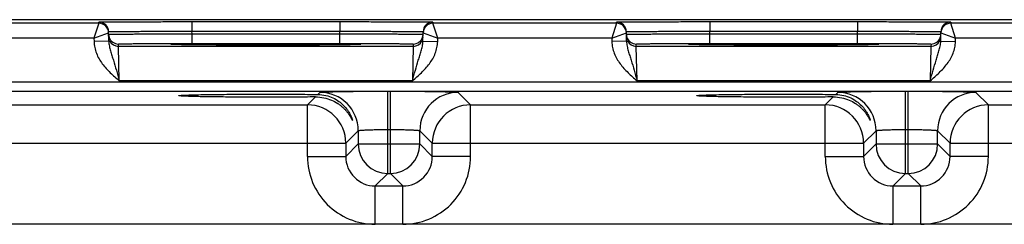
# Model space of a CAD drawing. Header units: inches. Extents: x 0 to 34, y 0 to 22.
# Tile 115 of 133: x 18.868 to 20.874, y 19.331 to 19.748. Entities that reach past the tile are written whole.
import ezdxf

# ---------------------------------------------------------------- set-up
doc = ezdxf.new("R2010")
doc.units = ezdxf.units.IN
doc.header["$LTSCALE"] = 1.87
doc.header["$MEASUREMENT"] = 0
doc.layers.get('0').update_dxf_attribs({"linetype": 'CONTINUOUS'})

msp = doc.modelspace()

# ---------------------------------------------------------------- linework, layer by layer
at = {"color": 7, "linetype": 'Continuous'}
for p, q in [((24.2428, 19.7475), (15.42, 19.7475)), ((19.0294, 19.7403), (19.0294, 19.7428)), ((19.2193, 19.7436), (19.2193, 19.724)), ((19.2193, 19.7436), (19.5203, 19.7436)), ((19.5203, 19.7436), (19.5203, 19.724)), ((19.7102, 19.7428), (19.7102, 19.7403)), ((20.0844, 19.7403), (20.0844, 19.7428)), ((20.2743, 19.7436), (20.5753, 19.7436)), ((20.2743, 19.7436), (20.2743, 19.724)), ((20.5753, 19.7436), (20.5753, 19.724)), ((20.7652, 19.7428), (20.7652, 19.7403)), ((19.0294, 19.7403), (18.6552, 19.7403)), ((19.0294, 19.7403), (19.0196, 19.7103)), ((19.0196, 19.7103), (19.0494, 19.7207)), ((19.0497, 19.7037), (19.0494, 19.7232)), ((19.2194, 19.719), (19.2193, 19.724)), ((19.2193, 19.724), (19.5203, 19.724)), ((19.5202, 19.719), (19.5203, 19.724)), ((19.6899, 19.7037), (19.6902, 19.7232)), ((19.6902, 19.7207), (19.72, 19.7103)), ((20.0844, 19.7403), (19.7102, 19.7403)), ((19.72, 19.7103), (19.7102, 19.7403)), ((20.0844, 19.7403), (20.0746, 19.7103)), ((20.0746, 19.7103), (20.1044, 19.7207)), ((20.1047, 19.7037), (20.1044, 19.7232)), ((20.2743, 19.724), (20.5753, 19.724)), ((20.2744, 19.719), (20.2743, 19.724)), ((20.5752, 19.719), (20.5753, 19.724)), ((20.7449, 19.7037), (20.7452, 19.7232)), ((20.7452, 19.7207), (20.775, 19.7103)), ((21.1394, 19.7403), (20.7652, 19.7403)), ((20.775, 19.7103), (20.7652, 19.7403)), ((19.0196, 19.7103), (18.665, 19.7103)), ((19.0196, 19.7103), (19.0197, 19.7031)), ((19.0497, 19.7037), (19.0197, 19.7031)), ((19.2194, 19.6994), (19.2194, 19.719)), ((19.2194, 19.719), (19.5202, 19.719)), ((19.5202, 19.6994), (19.5202, 19.719)), ((19.6899, 19.7037), (19.7199, 19.7031)), ((19.7199, 19.7031), (19.72, 19.7103)), ((20.0746, 19.7103), (19.72, 19.7103)), ((20.0746, 19.7103), (20.0747, 19.7031)), ((20.1047, 19.7037), (20.0747, 19.7031)), ((20.2744, 19.719), (20.5752, 19.719)), ((20.2744, 19.6994), (20.2744, 19.719)), ((20.5752, 19.6994), (20.5752, 19.719)), ((20.7449, 19.7037), (20.7749, 19.7031)), ((20.7749, 19.7031), (20.775, 19.7103)), ((21.1296, 19.7103), (20.775, 19.7103)), ((19.0696, 19.6934), (19.0695, 19.6981)), ((19.67, 19.6934), (19.0696, 19.6934)), ((19.0711, 19.6234), (19.0696, 19.6934)), ((19.1761, 19.6975), (19.1791, 19.6978)), ((19.1791, 19.6972), (19.1761, 19.6975)), ((19.1906, 19.6969), (19.1791, 19.6972)), ((19.1807, 19.6972), (19.1799, 19.6972)), ((19.1817, 19.6971), (19.1807, 19.6972)), ((19.1835, 19.6971), (19.1817, 19.6971)), ((19.1857, 19.697), (19.1835, 19.6971)), ((19.1902, 19.6969), (19.1857, 19.697)), ((19.1972, 19.6968), (19.1902, 19.6969)), ((19.2079, 19.6966), (19.1972, 19.6968)), ((19.2219, 19.6964), (19.2079, 19.6966)), ((19.2194, 19.6994), (19.5202, 19.6994)), ((19.2367, 19.6963), (19.2219, 19.6964)), ((19.2545, 19.6962), (19.2367, 19.6963)), ((19.2754, 19.696), (19.2545, 19.6962)), ((19.2995, 19.6959), (19.2754, 19.696)), ((19.3267, 19.6959), (19.2995, 19.6959)), ((19.3519, 19.6958), (19.3267, 19.6959)), ((19.3805, 19.6958), (19.3519, 19.6958)), ((19.4101, 19.6959), (19.3805, 19.6958)), ((19.4362, 19.6959), (19.4101, 19.6959)), ((19.4592, 19.696), (19.4362, 19.6959)), ((19.4792, 19.6961), (19.4592, 19.696)), ((19.4994, 19.6963), (19.4792, 19.6961)), ((19.5152, 19.6964), (19.4994, 19.6963)), ((19.5295, 19.6966), (19.5152, 19.6964)), ((19.5406, 19.6967), (19.5295, 19.6966)), ((19.548, 19.6969), (19.5406, 19.6967)), ((19.5529, 19.697), (19.548, 19.6969)), ((19.5604, 19.6972), (19.5491, 19.6969)), ((19.556, 19.6971), (19.5529, 19.697)), ((19.5579, 19.6971), (19.556, 19.6971)), ((19.559, 19.6972), (19.5579, 19.6971)), ((19.5598, 19.6972), (19.559, 19.6972)), ((19.5605, 19.6972), (19.5598, 19.6972)), ((19.5635, 19.6975), (19.5604, 19.6972)), ((19.5605, 19.6978), (19.5635, 19.6975)), ((19.67, 19.6934), (19.6685, 19.6234)), ((19.6701, 19.6981), (19.67, 19.6934)), ((20.1246, 19.6934), (20.1245, 19.6981)), ((20.725, 19.6934), (20.1246, 19.6934)), ((20.1261, 19.6234), (20.1246, 19.6934)), ((20.2311, 19.6975), (20.2341, 19.6978)), ((20.2341, 19.6972), (20.2311, 19.6975)), ((20.2456, 19.6969), (20.2341, 19.6972)), ((20.2357, 19.6972), (20.2349, 19.6972)), ((20.2367, 19.6971), (20.2357, 19.6972)), ((20.2385, 19.6971), (20.2367, 19.6971)), ((20.2407, 19.697), (20.2385, 19.6971)), ((20.2452, 19.6969), (20.2407, 19.697)), ((20.2522, 19.6968), (20.2452, 19.6969)), ((20.2629, 19.6966), (20.2522, 19.6968)), ((20.2769, 19.6964), (20.2629, 19.6966)), ((20.2744, 19.6994), (20.5752, 19.6994)), ((20.2917, 19.6963), (20.2769, 19.6964)), ((20.3095, 19.6962), (20.2917, 19.6963)), ((20.3304, 19.696), (20.3095, 19.6962)), ((20.3545, 19.6959), (20.3304, 19.696)), ((20.3817, 19.6959), (20.3545, 19.6959)), ((20.4069, 19.6958), (20.3817, 19.6959)), ((20.4355, 19.6958), (20.4069, 19.6958)), ((20.4651, 19.6959), (20.4355, 19.6958)), ((20.4912, 19.6959), (20.4651, 19.6959)), ((20.5142, 19.696), (20.4912, 19.6959)), ((20.5342, 19.6961), (20.5142, 19.696)), ((20.5544, 19.6963), (20.5342, 19.6961)), ((20.5702, 19.6964), (20.5544, 19.6963)), ((20.5845, 19.6966), (20.5702, 19.6964)), ((20.5956, 19.6967), (20.5845, 19.6966)), ((20.603, 19.6969), (20.5956, 19.6967)), ((20.6079, 19.697), (20.603, 19.6969)), ((20.6154, 19.6972), (20.6041, 19.6969)), ((20.611, 19.6971), (20.6079, 19.697)), ((20.6129, 19.6971), (20.611, 19.6971)), ((20.614, 19.6972), (20.6129, 19.6971)), ((20.6148, 19.6972), (20.614, 19.6972)), ((20.6155, 19.6972), (20.6148, 19.6972)), ((20.6185, 19.6975), (20.6154, 19.6972)), ((20.6155, 19.6978), (20.6185, 19.6975)), ((20.725, 19.6934), (20.7235, 19.6234)), ((20.7251, 19.6981), (20.725, 19.6934)), ((15.6883, 19.6212), (24.0385, 19.6212)), ((19.6685, 19.6234), (19.0711, 19.6234)), ((20.7235, 19.6234), (20.1261, 19.6234)), ((15.6883, 19.6022), (24.0385, 19.6022)), ((19.618, 19.4348), (19.618, 19.6021)), ((19.618, 19.6021), (19.6236, 19.6021)), ((19.6236, 19.4348), (19.6236, 19.6021)), ((20.673, 19.6021), (20.6786, 19.6021)), ((20.673, 19.4348), (20.673, 19.6021)), ((20.6786, 19.4348), (20.6786, 19.6021)), ((19.4547, 19.5744), (19.4708, 19.5905)), ((19.4758, 19.5955), (19.4801, 19.5998)), ((19.7616, 19.5998), (19.7869, 19.5744)), ((20.5097, 19.5744), (20.5258, 19.5905)), ((20.5308, 19.5955), (20.5351, 19.5998)), ((20.8166, 19.5998), (20.8419, 19.5744)), ((18.7319, 19.5744), (19.4547, 19.5744)), ((19.4547, 19.4694), (19.4547, 19.5744)), ((19.7869, 19.5744), (20.5097, 19.5744)), ((19.7869, 19.4694), (19.7869, 19.5744)), ((20.5097, 19.4694), (20.5097, 19.5744)), ((20.8419, 19.5744), (21.5647, 19.5744)), ((20.8419, 19.4694), (20.8419, 19.5744)), ((19.558, 19.5218), (19.5327, 19.4964)), ((19.558, 19.5218), (19.558, 19.4948)), ((19.618, 19.5242), (19.6236, 19.5242)), ((19.6836, 19.4948), (19.6836, 19.5218)), ((19.6836, 19.5218), (19.709, 19.4964)), ((20.613, 19.5218), (20.5877, 19.4964)), ((20.613, 19.5218), (20.613, 19.4948)), ((20.673, 19.5242), (20.6786, 19.5242)), ((20.7386, 19.4948), (20.7386, 19.5218)), ((20.7386, 19.5218), (20.764, 19.4964)), ((18.654, 19.4964), (19.5327, 19.4964)), ((19.5327, 19.4964), (19.5327, 19.4694)), ((19.558, 19.4948), (19.5327, 19.4694)), ((19.558, 19.4948), (19.6836, 19.4948)), ((19.6836, 19.4948), (19.709, 19.4694)), ((19.709, 19.4694), (19.709, 19.4964)), ((19.709, 19.4964), (20.5877, 19.4964)), ((20.5877, 19.4964), (20.5877, 19.4694)), ((20.613, 19.4948), (20.5877, 19.4694)), ((20.613, 19.4948), (20.7386, 19.4948)), ((20.7386, 19.4948), (20.764, 19.4694)), ((20.764, 19.4964), (21.6427, 19.4964)), ((20.764, 19.4694), (20.764, 19.4964)), ((19.4547, 19.4694), (19.5327, 19.4694)), ((19.7869, 19.4694), (19.709, 19.4694)), ((20.5097, 19.4694), (20.5877, 19.4694)), ((20.8419, 19.4694), (20.764, 19.4694)), ((19.618, 19.4348), (19.5927, 19.4094)), ((19.618, 19.4348), (19.6236, 19.4348)), ((19.6236, 19.4348), (19.649, 19.4094)), ((20.673, 19.4348), (20.6477, 19.4094)), ((20.673, 19.4348), (20.6786, 19.4348)), ((20.6786, 19.4348), (20.704, 19.4094)), ((19.5927, 19.4094), (19.649, 19.4094)), ((19.5927, 19.3314), (19.5927, 19.4094)), ((19.649, 19.3314), (19.649, 19.4094)), ((20.6477, 19.4094), (20.704, 19.4094)), ((20.6477, 19.3314), (20.6477, 19.4094)), ((20.704, 19.3314), (20.704, 19.4094)), ((23.9156, 19.3314), (15.8054, 19.3314))]:
    msp.add_line(p, q, dxfattribs=at)
for points in [[(19.1799, 19.6972), (19.1792, 19.6972), (19.1789, 19.6973), (19.1787, 19.6973), (19.1785, 19.6973), (19.1784, 19.6973), (19.1783, 19.6973)], [(19.5613, 19.6973), (19.5613, 19.6973), (19.5612, 19.6973), (19.561, 19.6973), (19.5608, 19.6973), (19.5605, 19.6972)], [(20.2349, 19.6972), (20.2342, 19.6972), (20.2339, 19.6973), (20.2337, 19.6973), (20.2335, 19.6973), (20.2334, 19.6973), (20.2333, 19.6973)], [(20.6163, 19.6973), (20.6163, 19.6973), (20.6162, 19.6973), (20.616, 19.6973), (20.6158, 19.6973), (20.6155, 19.6972)]]:
    msp.add_lwpolyline(points, dxfattribs=at)
for centre, radius, start, end in [((19.0294, 19.7228), 0.02, 1.0003, 90.0003), ((19.7102, 19.7228), 0.02, 89.9997, 178.9997), ((20.0844, 19.7228), 0.02, 1.0003, 90.0003), ((20.7652, 19.7228), 0.02, 89.9997, 178.9997), ((19.0294, 19.7203), 0.02, 1.0003, 90.0003), ((19.0294, 19.7203), 0.02, 1.0074, 8.1804), ((19.7102, 19.7203), 0.02, 89.9997, 178.9997), ((19.7102, 19.7203), 0.02, 171.8201, 178.9927), ((20.0844, 19.7203), 0.02, 1.0003, 90.0003), ((20.0844, 19.7203), 0.02, 1.0074, 8.1804), ((20.7652, 19.7203), 0.02, 89.9997, 178.9997), ((20.7652, 19.7203), 0.02, 171.8201, 178.9927), ((19.0696, 19.7181), 0.0201, 181.0528, 198.7479), ((19.0695, 19.7181), 0.02, 198.8014, 270.0007), ((19.0696, 19.7134), 0.02, 206.4231, 270.0003), ((19.67, 19.7134), 0.02, 269.9997, 333.5767), ((19.6701, 19.7181), 0.02, 269.9993, 341.1986), ((19.67, 19.7181), 0.0201, 341.2521, 358.9472), ((20.1246, 19.7181), 0.0201, 181.0528, 198.7479), ((20.1245, 19.7181), 0.02, 198.8014, 270.0007), ((20.1246, 19.7134), 0.02, 206.4231, 270.0003), ((20.725, 19.7134), 0.02, 269.9997, 333.5767), ((20.7251, 19.7181), 0.02, 269.9993, 341.1986), ((20.725, 19.7181), 0.0201, 341.2521, 358.9472), ((19.48, 19.5218), 0.078, 0.0209, 89.9791), ((19.7616, 19.5218), 0.078, 90.0209, 179.9791), ((20.535, 19.5218), 0.078, 0.0209, 89.9791), ((20.8166, 19.5218), 0.078, 90.0209, 179.9791), ((19.4547, 19.4964), 0.078, 0.0209, 89.9791), ((19.787, 19.4964), 0.078, 90.0209, 179.9791), ((20.5097, 19.4964), 0.078, 0.0209, 89.9791), ((20.842, 19.4964), 0.078, 90.0209, 179.9791), ((19.618, 19.4948), 0.06, 180.021, 269.979), ((19.6236, 19.4948), 0.06, 270.021, 359.979), ((20.673, 19.4948), 0.06, 180.021, 269.979), ((20.6786, 19.4948), 0.06, 270.021, 359.979), ((19.5926, 19.4694), 0.138, 179.9966, 270.0034), ((19.5926, 19.4694), 0.06, 179.9645, 270.0357), ((19.649, 19.4694), 0.138, 269.9966, 0.0034), ((19.649, 19.4694), 0.06, 269.9656, 0.0346), ((20.6476, 19.4694), 0.138, 179.9966, 270.0034), ((20.6476, 19.4694), 0.06, 179.9645, 270.0357), ((20.704, 19.4694), 0.138, 269.9966, 0.0034), ((20.704, 19.4694), 0.06, 269.9656, 0.0346)]:
    msp.add_arc(centre, radius, start, end, dxfattribs=at)
for points, knots in [([(19.0294, 19.7428), (19.0294, 19.7428), (19.0295, 19.7428), (19.0296, 19.7429), (19.0299, 19.7429), (19.0303, 19.7429), (19.0309, 19.7429), (19.0318, 19.7429), (19.0332, 19.743), (19.0352, 19.743), (19.0377, 19.7431), (19.0406, 19.7431), (19.044, 19.7431), (19.0478, 19.7432), (19.0536, 19.7432), (19.0619, 19.7433), (19.073, 19.7433), (19.0854, 19.7434), (19.0992, 19.7435), (19.1141, 19.7435), (19.1301, 19.7435), (19.1529, 19.7436), (19.1828, 19.7436), (19.207, 19.7436), (19.2193, 19.7436)], [0, 0, 0, 0, 0.000318, 0.001226, 0.002732, 0.004837, 0.007542, 0.010844, 0.019232, 0.029982, 0.043068, 0.058459, 0.076118, 0.096003, 0.118066, 0.168509, 0.226962, 0.292862, 0.365575, 0.444399, 0.528576, 0.617294, 0.804899, 1, 1, 1, 1]), ([(19.5203, 19.7436), (19.5326, 19.7436), (19.5568, 19.7436), (19.5867, 19.7436), (19.6095, 19.7435), (19.6255, 19.7435), (19.6404, 19.7435), (19.6542, 19.7434), (19.6666, 19.7433), (19.6777, 19.7433), (19.686, 19.7432), (19.6918, 19.7432), (19.6956, 19.7431), (19.699, 19.7431), (19.7019, 19.7431), (19.7044, 19.743), (19.7064, 19.743), (19.7078, 19.7429), (19.7087, 19.7429), (19.7093, 19.7429), (19.7096, 19.7429), (19.71, 19.7429), (19.7101, 19.7428), (19.7102, 19.7428), (19.7102, 19.7428)], [0, 0, 0, 0, 0.195101, 0.382706, 0.471424, 0.555601, 0.634425, 0.707138, 0.773038, 0.831491, 0.881934, 0.903997, 0.923882, 0.941541, 0.956932, 0.970019, 0.980768, 0.989156, 0.992458, 0.995163, 0.997268, 0.998775, 0.999682, 1, 1, 1, 1]), ([(20.0844, 19.7428), (20.0844, 19.7428), (20.0845, 19.7428), (20.0846, 19.7429), (20.0849, 19.7429), (20.0853, 19.7429), (20.0859, 19.7429), (20.0868, 19.7429), (20.0882, 19.743), (20.0902, 19.743), (20.0927, 19.7431), (20.0956, 19.7431), (20.099, 19.7431), (20.1028, 19.7432), (20.1086, 19.7432), (20.1169, 19.7433), (20.128, 19.7433), (20.1404, 19.7434), (20.1542, 19.7435), (20.1691, 19.7435), (20.1851, 19.7435), (20.2079, 19.7436), (20.2378, 19.7436), (20.262, 19.7436), (20.2743, 19.7436)], [0, 0, 0, 0, 0.000318, 0.001226, 0.002732, 0.004837, 0.007542, 0.010844, 0.019232, 0.029982, 0.043068, 0.058459, 0.076118, 0.096003, 0.118066, 0.168509, 0.226962, 0.292862, 0.365575, 0.444399, 0.528576, 0.617294, 0.804899, 1, 1, 1, 1]), ([(20.5753, 19.7436), (20.5876, 19.7436), (20.6118, 19.7436), (20.6417, 19.7436), (20.6645, 19.7435), (20.6805, 19.7435), (20.6954, 19.7435), (20.7092, 19.7434), (20.7216, 19.7433), (20.7327, 19.7433), (20.741, 19.7432), (20.7468, 19.7432), (20.7506, 19.7431), (20.754, 19.7431), (20.7569, 19.7431), (20.7594, 19.743), (20.7614, 19.743), (20.7628, 19.7429), (20.7637, 19.7429), (20.7643, 19.7429), (20.7646, 19.7429), (20.765, 19.7429), (20.7651, 19.7428), (20.7652, 19.7428), (20.7652, 19.7428)], [0, 0, 0, 0, 0.195101, 0.382706, 0.471424, 0.555601, 0.634425, 0.707138, 0.773038, 0.831491, 0.881934, 0.903997, 0.923882, 0.941541, 0.956932, 0.970019, 0.980768, 0.989156, 0.992458, 0.995163, 0.997268, 0.998775, 0.999682, 1, 1, 1, 1]), ([(19.0494, 19.7232), (19.0494, 19.7232), (19.0495, 19.7232), (19.0496, 19.7232), (19.0499, 19.7233), (19.0502, 19.7233), (19.0507, 19.7233), (19.0515, 19.7233), (19.0528, 19.7234), (19.0546, 19.7234), (19.0568, 19.7235), (19.0594, 19.7235), (19.0624, 19.7236), (19.0658, 19.7236), (19.0711, 19.7237), (19.0785, 19.7238), (19.0884, 19.7238), (19.0995, 19.7239), (19.1119, 19.7239), (19.1252, 19.724), (19.1395, 19.724), (19.1599, 19.724), (19.1866, 19.724), (19.2083, 19.724), (19.2193, 19.724)], [0, 0, 0, 0, 0.000343, 0.001258, 0.002769, 0.004877, 0.007583, 0.010885, 0.019274, 0.030023, 0.043108, 0.058497, 0.076155, 0.096037, 0.118099, 0.168538, 0.226986, 0.292883, 0.365592, 0.444414, 0.528588, 0.617304, 0.804905, 1, 1, 1, 1]), ([(19.5203, 19.724), (19.5313, 19.724), (19.553, 19.724), (19.5797, 19.724), (19.6001, 19.724), (19.6144, 19.724), (19.6277, 19.7239), (19.6401, 19.7239), (19.6512, 19.7238), (19.6611, 19.7238), (19.6685, 19.7237), (19.6738, 19.7236), (19.6772, 19.7236), (19.6802, 19.7235), (19.6828, 19.7235), (19.685, 19.7234), (19.6868, 19.7234), (19.6881, 19.7233), (19.6889, 19.7233), (19.6894, 19.7233), (19.6897, 19.7233), (19.69, 19.7232), (19.6901, 19.7232), (19.6902, 19.7232), (19.6902, 19.7232)], [0, 0, 0, 0, 0.195095, 0.382696, 0.471411, 0.555586, 0.634408, 0.707117, 0.773013, 0.831462, 0.881901, 0.903962, 0.923845, 0.941503, 0.956892, 0.969977, 0.980726, 0.989114, 0.992417, 0.995123, 0.997231, 0.998742, 0.999657, 1, 1, 1, 1]), ([(20.1044, 19.7232), (20.1044, 19.7232), (20.1045, 19.7232), (20.1046, 19.7232), (20.1049, 19.7233), (20.1052, 19.7233), (20.1057, 19.7233), (20.1065, 19.7233), (20.1078, 19.7234), (20.1096, 19.7234), (20.1118, 19.7235), (20.1144, 19.7235), (20.1174, 19.7236), (20.1208, 19.7236), (20.1261, 19.7237), (20.1335, 19.7238), (20.1434, 19.7238), (20.1545, 19.7239), (20.1669, 19.7239), (20.1802, 19.724), (20.1945, 19.724), (20.2149, 19.724), (20.2416, 19.724), (20.2633, 19.724), (20.2743, 19.724)], [0, 0, 0, 0, 0.000343, 0.001258, 0.002769, 0.004877, 0.007583, 0.010885, 0.019274, 0.030023, 0.043108, 0.058497, 0.076155, 0.096037, 0.118099, 0.168538, 0.226986, 0.292883, 0.365592, 0.444414, 0.528588, 0.617304, 0.804905, 1, 1, 1, 1]), ([(20.5753, 19.724), (20.5863, 19.724), (20.608, 19.724), (20.6347, 19.724), (20.6551, 19.724), (20.6694, 19.724), (20.6827, 19.7239), (20.6951, 19.7239), (20.7062, 19.7238), (20.7161, 19.7238), (20.7235, 19.7237), (20.7288, 19.7236), (20.7322, 19.7236), (20.7352, 19.7235), (20.7378, 19.7235), (20.74, 19.7234), (20.7418, 19.7234), (20.7431, 19.7233), (20.7439, 19.7233), (20.7444, 19.7233), (20.7447, 19.7233), (20.745, 19.7232), (20.7451, 19.7232), (20.7452, 19.7232), (20.7452, 19.7232)], [0, 0, 0, 0, 0.195095, 0.382696, 0.471411, 0.555586, 0.634408, 0.707117, 0.773013, 0.831462, 0.881901, 0.903962, 0.923845, 0.941503, 0.956892, 0.969977, 0.980726, 0.989114, 0.992417, 0.995123, 0.997231, 0.998742, 0.999657, 1, 1, 1, 1]), ([(19.0197, 19.7031), (19.0198, 19.6991), (19.0208, 19.6909), (19.0255, 19.6752), (19.0359, 19.6574), (19.0526, 19.6394), (19.065, 19.6287), (19.0711, 19.6234)], [0, 0, 0, 0, 0.125018, 0.250068, 0.499708, 0.749755, 1, 1, 1, 1]), ([(19.0495, 19.7177), (19.0495, 19.7177), (19.0496, 19.7177), (19.0497, 19.7178), (19.05, 19.7178), (19.0503, 19.7178), (19.0508, 19.7178), (19.0516, 19.7179), (19.0529, 19.7179), (19.0547, 19.718), (19.0569, 19.718), (19.0595, 19.7181), (19.0625, 19.7181), (19.0659, 19.7182), (19.0711, 19.7182), (19.0786, 19.7183), (19.0885, 19.7184), (19.0996, 19.7185), (19.1119, 19.7186), (19.1253, 19.7187), (19.1396, 19.7187), (19.16, 19.7188), (19.1867, 19.7189), (19.2084, 19.719), (19.2194, 19.719)], [0, 0, 0, 0, 0.00033, 0.001241, 0.002749, 0.004856, 0.007562, 0.010864, 0.019252, 0.030002, 0.043087, 0.058478, 0.076136, 0.09602, 0.118081, 0.168521, 0.226971, 0.292867, 0.365577, 0.444399, 0.528574, 0.617291, 0.804896, 1, 1, 1, 1]), ([(19.0497, 19.7037), (19.0498, 19.7003), (19.0507, 19.6937), (19.0532, 19.6842), (19.0561, 19.6747), (19.0603, 19.6616), (19.0654, 19.6445), (19.0692, 19.6305), (19.0711, 19.6234)], [0, 0, 0, 0, 0.120104, 0.238268, 0.357052, 0.478569, 0.733305, 1, 1, 1, 1]), ([(19.5202, 19.719), (19.5312, 19.719), (19.5529, 19.7189), (19.5796, 19.7188), (19.6, 19.7187), (19.6143, 19.7187), (19.6276, 19.7186), (19.64, 19.7185), (19.6511, 19.7184), (19.661, 19.7183), (19.6685, 19.7182), (19.6737, 19.7182), (19.6771, 19.7181), (19.6801, 19.7181), (19.6827, 19.718), (19.6849, 19.718), (19.6867, 19.7179), (19.688, 19.7179), (19.6888, 19.7178), (19.6893, 19.7178), (19.6896, 19.7178), (19.6899, 19.7178), (19.69, 19.7177), (19.6901, 19.7177), (19.6901, 19.7177)], [0, 0, 0, 0, 0.195104, 0.382709, 0.471426, 0.555601, 0.634423, 0.707132, 0.773029, 0.831478, 0.881918, 0.90398, 0.923864, 0.941522, 0.956912, 0.969998, 0.980748, 0.989136, 0.992438, 0.995144, 0.997251, 0.998759, 0.99967, 1, 1, 1, 1]), ([(19.6685, 19.6234), (19.6704, 19.6305), (19.6742, 19.6445), (19.6793, 19.6616), (19.6835, 19.6747), (19.6864, 19.6842), (19.6889, 19.6937), (19.6898, 19.7003), (19.6899, 19.7037)], [0, 0, 0, 0, 0.266695, 0.521431, 0.642948, 0.761732, 0.879896, 1, 1, 1, 1]), ([(19.6685, 19.6234), (19.6746, 19.6287), (19.687, 19.6394), (19.7037, 19.6574), (19.7141, 19.6752), (19.7188, 19.6909), (19.7198, 19.6991), (19.7199, 19.7031)], [0, 0, 0, 0, 0.250256, 0.500306, 0.74994, 0.874987, 1, 1, 1, 1]), ([(20.0747, 19.7031), (20.0748, 19.6991), (20.0758, 19.6909), (20.0805, 19.6752), (20.0909, 19.6574), (20.1076, 19.6394), (20.12, 19.6287), (20.1261, 19.6234)], [0, 0, 0, 0, 0.125018, 0.250068, 0.499708, 0.749755, 1, 1, 1, 1]), ([(20.1045, 19.7177), (20.1045, 19.7177), (20.1046, 19.7177), (20.1047, 19.7178), (20.105, 19.7178), (20.1053, 19.7178), (20.1058, 19.7178), (20.1066, 19.7179), (20.1079, 19.7179), (20.1097, 19.718), (20.1119, 19.718), (20.1145, 19.7181), (20.1175, 19.7181), (20.1209, 19.7182), (20.1261, 19.7182), (20.1336, 19.7183), (20.1435, 19.7184), (20.1546, 19.7185), (20.1669, 19.7186), (20.1803, 19.7187), (20.1946, 19.7187), (20.215, 19.7188), (20.2417, 19.7189), (20.2634, 19.719), (20.2744, 19.719)], [0, 0, 0, 0, 0.00033, 0.001241, 0.002749, 0.004856, 0.007562, 0.010864, 0.019252, 0.030002, 0.043087, 0.058478, 0.076136, 0.09602, 0.118081, 0.168521, 0.226971, 0.292867, 0.365577, 0.444399, 0.528574, 0.617291, 0.804896, 1, 1, 1, 1]), ([(20.1047, 19.7037), (20.1048, 19.7003), (20.1057, 19.6937), (20.1082, 19.6842), (20.1111, 19.6747), (20.1153, 19.6616), (20.1204, 19.6445), (20.1242, 19.6305), (20.1261, 19.6234)], [0, 0, 0, 0, 0.120104, 0.238268, 0.357052, 0.478569, 0.733305, 1, 1, 1, 1]), ([(20.5752, 19.719), (20.5862, 19.719), (20.6079, 19.7189), (20.6346, 19.7188), (20.655, 19.7187), (20.6693, 19.7187), (20.6826, 19.7186), (20.695, 19.7185), (20.7061, 19.7184), (20.716, 19.7183), (20.7235, 19.7182), (20.7287, 19.7182), (20.7321, 19.7181), (20.7351, 19.7181), (20.7377, 19.718), (20.7399, 19.718), (20.7417, 19.7179), (20.743, 19.7179), (20.7438, 19.7178), (20.7443, 19.7178), (20.7446, 19.7178), (20.7449, 19.7178), (20.745, 19.7177), (20.7451, 19.7177), (20.7451, 19.7177)], [0, 0, 0, 0, 0.195104, 0.382709, 0.471426, 0.555601, 0.634423, 0.707132, 0.773029, 0.831478, 0.881918, 0.90398, 0.923864, 0.941522, 0.956912, 0.969998, 0.980748, 0.989136, 0.992438, 0.995144, 0.997251, 0.998759, 0.99967, 1, 1, 1, 1]), ([(20.7235, 19.6234), (20.7254, 19.6305), (20.7292, 19.6445), (20.7343, 19.6616), (20.7385, 19.6747), (20.7414, 19.6842), (20.7439, 19.6937), (20.7448, 19.7003), (20.7449, 19.7037)], [0, 0, 0, 0, 0.266695, 0.521431, 0.642948, 0.761732, 0.879896, 1, 1, 1, 1]), ([(20.7235, 19.6234), (20.7296, 19.6287), (20.742, 19.6394), (20.7587, 19.6574), (20.7691, 19.6752), (20.7738, 19.6909), (20.7748, 19.6991), (20.7749, 19.7031)], [0, 0, 0, 0, 0.250256, 0.500306, 0.74994, 0.874987, 1, 1, 1, 1]), ([(19.0695, 19.6981), (19.0695, 19.6981), (19.0696, 19.6981), (19.0697, 19.6981), (19.0699, 19.6982), (19.0704, 19.6982), (19.0712, 19.6983), (19.0725, 19.6983), (19.0741, 19.6984), (19.076, 19.6984), (19.0783, 19.6985), (19.0821, 19.6986), (19.0876, 19.6987), (19.0951, 19.6988), (19.1039, 19.6989), (19.1137, 19.699), (19.1246, 19.6991), (19.1364, 19.6992), (19.149, 19.6992), (19.167, 19.6993), (19.1905, 19.6994), (19.2097, 19.6994), (19.2194, 19.6994)], [0, 0, 0, 0, 0.000367, 0.001291, 0.002806, 0.004918, 0.010931, 0.019321, 0.030071, 0.043156, 0.058545, 0.076201, 0.118142, 0.168576, 0.22702, 0.29291, 0.365614, 0.444431, 0.5286, 0.617312, 0.804907, 1, 1, 1, 1]), ([(19.1791, 19.6978), (19.1821, 19.698), (19.1898, 19.6982), (19.204, 19.6984), (19.2232, 19.6986), (19.2468, 19.6988), (19.2742, 19.699), (19.3156, 19.6992), (19.3698, 19.6992), (19.424, 19.6992), (19.4654, 19.699), (19.4928, 19.6988), (19.5164, 19.6986), (19.5356, 19.6984), (19.5498, 19.6982), (19.5575, 19.698), (19.5605, 19.6978)], [0, 0, 0, 0, 0.0232, 0.0608, 0.111657, 0.174242, 0.246665, 0.326737, 0.500006, 0.673274, 0.753345, 0.825766, 0.88835, 0.939205, 0.976802, 1, 1, 1, 1]), ([(19.5491, 19.6969), (19.5394, 19.6967), (19.5156, 19.6964), (19.4747, 19.6961), (19.4246, 19.6959), (19.3699, 19.6958), (19.3151, 19.6959), (19.265, 19.6961), (19.2241, 19.6964), (19.2003, 19.6967), (19.1906, 19.6969)], [0, 0, 0, 0, 0.081295, 0.198871, 0.342544, 0.499869, 0.657212, 0.800938, 0.918598, 1, 1, 1, 1]), ([(19.5202, 19.6994), (19.5299, 19.6994), (19.5491, 19.6994), (19.5726, 19.6993), (19.5906, 19.6992), (19.6032, 19.6992), (19.615, 19.6991), (19.6259, 19.699), (19.6357, 19.6989), (19.6445, 19.6988), (19.652, 19.6987), (19.6575, 19.6986), (19.6612, 19.6985), (19.6636, 19.6984), (19.6655, 19.6984), (19.6671, 19.6983), (19.6684, 19.6983), (19.6692, 19.6982), (19.6697, 19.6982), (19.6699, 19.6981), (19.67, 19.6981), (19.6701, 19.6981), (19.6701, 19.6981)], [0, 0, 0, 0, 0.195093, 0.382688, 0.4714, 0.555569, 0.634386, 0.70709, 0.77298, 0.831424, 0.881858, 0.923799, 0.941455, 0.956844, 0.969929, 0.980679, 0.989069, 0.995082, 0.997194, 0.998709, 0.999633, 1, 1, 1, 1]), ([(20.1245, 19.6981), (20.1245, 19.6981), (20.1246, 19.6981), (20.1247, 19.6981), (20.1249, 19.6982), (20.1254, 19.6982), (20.1262, 19.6983), (20.1275, 19.6983), (20.1291, 19.6984), (20.131, 19.6984), (20.1333, 19.6985), (20.1371, 19.6986), (20.1426, 19.6987), (20.1501, 19.6988), (20.1589, 19.6989), (20.1687, 19.699), (20.1796, 19.6991), (20.1914, 19.6992), (20.204, 19.6992), (20.222, 19.6993), (20.2455, 19.6994), (20.2647, 19.6994), (20.2744, 19.6994)], [0, 0, 0, 0, 0.000367, 0.001291, 0.002806, 0.004918, 0.010931, 0.019321, 0.030071, 0.043156, 0.058545, 0.076201, 0.118142, 0.168576, 0.22702, 0.29291, 0.365614, 0.444431, 0.5286, 0.617312, 0.804907, 1, 1, 1, 1]), ([(20.2341, 19.6978), (20.2371, 19.698), (20.2448, 19.6982), (20.259, 19.6984), (20.2782, 19.6986), (20.3018, 19.6988), (20.3292, 19.699), (20.3706, 19.6992), (20.4248, 19.6992), (20.479, 19.6992), (20.5204, 19.699), (20.5478, 19.6988), (20.5714, 19.6986), (20.5906, 19.6984), (20.6048, 19.6982), (20.6125, 19.698), (20.6155, 19.6978)], [0, 0, 0, 0, 0.0232, 0.0608, 0.111657, 0.174242, 0.246665, 0.326737, 0.500006, 0.673274, 0.753345, 0.825766, 0.88835, 0.939205, 0.976802, 1, 1, 1, 1]), ([(20.6041, 19.6969), (20.5944, 19.6967), (20.5706, 19.6964), (20.5297, 19.6961), (20.4796, 19.6959), (20.4249, 19.6958), (20.3701, 19.6959), (20.32, 19.6961), (20.2791, 19.6964), (20.2553, 19.6967), (20.2456, 19.6969)], [0, 0, 0, 0, 0.081295, 0.198871, 0.342544, 0.499869, 0.657212, 0.800938, 0.918598, 1, 1, 1, 1]), ([(20.5752, 19.6994), (20.5849, 19.6994), (20.6041, 19.6994), (20.6276, 19.6993), (20.6456, 19.6992), (20.6582, 19.6992), (20.67, 19.6991), (20.6809, 19.699), (20.6907, 19.6989), (20.6995, 19.6988), (20.707, 19.6987), (20.7125, 19.6986), (20.7162, 19.6985), (20.7186, 19.6984), (20.7205, 19.6984), (20.7221, 19.6983), (20.7234, 19.6983), (20.7242, 19.6982), (20.7247, 19.6982), (20.7249, 19.6981), (20.725, 19.6981), (20.7251, 19.6981), (20.7251, 19.6981)], [0, 0, 0, 0, 0.195093, 0.382688, 0.4714, 0.555569, 0.634386, 0.70709, 0.77298, 0.831424, 0.881858, 0.923799, 0.941455, 0.956844, 0.969929, 0.980679, 0.989069, 0.995082, 0.997194, 0.998709, 0.999633, 1, 1, 1, 1]), ([(19.4801, 19.5998), (19.4801, 19.5998), (19.4804, 19.5999), (19.481, 19.6), (19.482, 19.6001), (19.4832, 19.6002), (19.4848, 19.6004), (19.4875, 19.6005), (19.4916, 19.6007), (19.4975, 19.6009), (19.5045, 19.6011), (19.5125, 19.6013), (19.5216, 19.6015), (19.5316, 19.6016), (19.5464, 19.6018), (19.5664, 19.602), (19.5917, 19.6021), (19.6091, 19.6021), (19.618, 19.6021)], [0, 0, 0, 0, 0.002193, 0.006647, 0.013412, 0.022485, 0.033853, 0.04749, 0.081447, 0.124043, 0.174882, 0.233486, 0.299305, 0.371722, 0.450054, 0.621468, 0.80711, 1, 1, 1, 1]), ([(19.6236, 19.6021), (19.6325, 19.6021), (19.6499, 19.6021), (19.6752, 19.602), (19.6952, 19.6018), (19.71, 19.6016), (19.72, 19.6015), (19.7291, 19.6013), (19.7371, 19.6011), (19.7441, 19.6009), (19.75, 19.6007), (19.7541, 19.6005), (19.7568, 19.6004), (19.7584, 19.6002), (19.7596, 19.6001), (19.7606, 19.6), (19.7612, 19.5999), (19.7615, 19.5998), (19.7616, 19.5998)], [0, 0, 0, 0, 0.19289, 0.378532, 0.549946, 0.628278, 0.700695, 0.766514, 0.825118, 0.875957, 0.918553, 0.95251, 0.966147, 0.977515, 0.986588, 0.993353, 0.997807, 1, 1, 1, 1]), ([(20.5351, 19.5998), (20.5351, 19.5998), (20.5354, 19.5999), (20.536, 19.6), (20.537, 19.6001), (20.5382, 19.6002), (20.5398, 19.6004), (20.5425, 19.6005), (20.5466, 19.6007), (20.5525, 19.6009), (20.5595, 19.6011), (20.5675, 19.6013), (20.5766, 19.6015), (20.5866, 19.6016), (20.6014, 19.6018), (20.6214, 19.602), (20.6467, 19.6021), (20.6641, 19.6021), (20.673, 19.6021)], [0, 0, 0, 0, 0.002193, 0.006647, 0.013412, 0.022485, 0.033853, 0.04749, 0.081447, 0.124043, 0.174882, 0.233486, 0.299305, 0.371722, 0.450054, 0.621468, 0.80711, 1, 1, 1, 1]), ([(20.6786, 19.6021), (20.6875, 19.6021), (20.7049, 19.6021), (20.7302, 19.602), (20.7502, 19.6018), (20.765, 19.6016), (20.775, 19.6015), (20.7841, 19.6013), (20.7921, 19.6011), (20.7991, 19.6009), (20.805, 19.6007), (20.8091, 19.6005), (20.8118, 19.6004), (20.8134, 19.6002), (20.8146, 19.6001), (20.8156, 19.6), (20.8162, 19.5999), (20.8165, 19.5998), (20.8166, 19.5998)], [0, 0, 0, 0, 0.19289, 0.378532, 0.549946, 0.628278, 0.700695, 0.766514, 0.825118, 0.875957, 0.918553, 0.95251, 0.966147, 0.977515, 0.986588, 0.993353, 0.997807, 1, 1, 1, 1]), ([(19.1926, 19.593), (19.1926, 19.5931), (19.1928, 19.5932), (19.1931, 19.5933), (19.1936, 19.5934), (19.1944, 19.5935), (19.1953, 19.5936), (19.197, 19.5937), (19.1996, 19.5939), (19.2033, 19.5941), (19.2079, 19.5943), (19.2132, 19.5945), (19.2192, 19.5947), (19.226, 19.5949), (19.2364, 19.5951), (19.2509, 19.5954), (19.2699, 19.5956), (19.2909, 19.5958), (19.3133, 19.596), (19.3368, 19.5961), (19.361, 19.5961), (19.3931, 19.5961), (19.4314, 19.596), (19.4615, 19.5957), (19.4758, 19.5955)], [0, 0, 0, 0, 0.000527, 0.001708, 0.003612, 0.006247, 0.009612, 0.013706, 0.02406, 0.037276, 0.053316, 0.072106, 0.09354, 0.117502, 0.143877, 0.203414, 0.271045, 0.345417, 0.425153, 0.50873, 0.594532, 0.680934, 0.848958, 1, 1, 1, 1]), ([(19.4708, 19.5905), (19.4565, 19.5903), (19.4265, 19.5901), (19.3885, 19.59), (19.3568, 19.59), (19.3331, 19.59), (19.3101, 19.5901), (19.2882, 19.5903), (19.2678, 19.5905), (19.2493, 19.5908), (19.2352, 19.591), (19.2251, 19.5913), (19.2185, 19.5914), (19.2126, 19.5916), (19.2075, 19.5918), (19.2031, 19.592), (19.1994, 19.5922), (19.1969, 19.5924), (19.1953, 19.5925), (19.1943, 19.5926), (19.1936, 19.5927), (19.1931, 19.5928), (19.1928, 19.5929), (19.1926, 19.593), (19.1926, 19.593)], [0, 0, 0, 0, 0.153931, 0.323259, 0.409812, 0.495497, 0.578742, 0.657983, 0.731767, 0.798767, 0.857675, 0.883759, 0.90745, 0.928637, 0.947208, 0.963061, 0.976127, 0.986373, 0.990428, 0.993765, 0.996382, 0.998278, 0.999463, 1, 1, 1, 1]), ([(19.4708, 19.5905), (19.4766, 19.5906), (19.4878, 19.5895), (19.5031, 19.5847), (19.5142, 19.5789), (19.5217, 19.5735), (19.5267, 19.5693), (19.5311, 19.5649), (19.5349, 19.5605), (19.5381, 19.5562), (19.5405, 19.5526), (19.5421, 19.55), (19.5431, 19.5482), (19.544, 19.5466), (19.5446, 19.5454), (19.545, 19.5446), (19.5453, 19.5441), (19.5455, 19.5437), (19.5457, 19.5433), (19.5459, 19.5431), (19.546, 19.543), (19.5461, 19.543), (19.5461, 19.5431), (19.5461, 19.5431)], [0, 0, 0, 0, 0.185644, 0.354785, 0.509185, 0.581463, 0.650539, 0.716309, 0.778465, 0.836445, 0.889279, 0.913273, 0.935257, 0.954818, 0.971455, 0.978498, 0.984587, 0.989645, 0.99361, 0.996429, 0.998081, 0.998798, 1, 1, 1, 1]), ([(19.4758, 19.5955), (19.4813, 19.5955), (19.4919, 19.5941), (19.5064, 19.5891), (19.5185, 19.582), (19.5283, 19.5735), (19.5348, 19.5658), (19.5389, 19.5596), (19.5414, 19.5552), (19.5434, 19.5511), (19.5446, 19.548), (19.5454, 19.5459), (19.5458, 19.5446), (19.546, 19.5438), (19.5461, 19.5433), (19.5461, 19.5431)], [0, 0, 0, 0, 0.177022, 0.338585, 0.487021, 0.624172, 0.750197, 0.808457, 0.862718, 0.91175, 0.953416, 0.970472, 0.984301, 0.994309, 1, 1, 1, 1]), ([(20.2476, 19.593), (20.2476, 19.5931), (20.2478, 19.5932), (20.2481, 19.5933), (20.2486, 19.5934), (20.2494, 19.5935), (20.2503, 19.5936), (20.252, 19.5937), (20.2546, 19.5939), (20.2583, 19.5941), (20.2629, 19.5943), (20.2682, 19.5945), (20.2742, 19.5947), (20.281, 19.5949), (20.2914, 19.5951), (20.3059, 19.5954), (20.3249, 19.5956), (20.3459, 19.5958), (20.3683, 19.596), (20.3918, 19.5961), (20.416, 19.5961), (20.4481, 19.5961), (20.4864, 19.596), (20.5165, 19.5957), (20.5308, 19.5955)], [0, 0, 0, 0, 0.000527, 0.001708, 0.003612, 0.006247, 0.009612, 0.013706, 0.02406, 0.037276, 0.053316, 0.072106, 0.09354, 0.117502, 0.143877, 0.203414, 0.271045, 0.345417, 0.425153, 0.50873, 0.594532, 0.680934, 0.848958, 1, 1, 1, 1]), ([(20.5258, 19.5905), (20.5115, 19.5903), (20.4815, 19.5901), (20.4435, 19.59), (20.4118, 19.59), (20.3881, 19.59), (20.3651, 19.5901), (20.3432, 19.5903), (20.3228, 19.5905), (20.3043, 19.5908), (20.2902, 19.591), (20.2801, 19.5913), (20.2735, 19.5914), (20.2676, 19.5916), (20.2625, 19.5918), (20.2581, 19.592), (20.2544, 19.5922), (20.2519, 19.5924), (20.2503, 19.5925), (20.2493, 19.5926), (20.2486, 19.5927), (20.2481, 19.5928), (20.2478, 19.5929), (20.2476, 19.593), (20.2476, 19.593)], [0, 0, 0, 0, 0.153931, 0.323259, 0.409812, 0.495497, 0.578742, 0.657983, 0.731767, 0.798767, 0.857675, 0.883759, 0.90745, 0.928637, 0.947208, 0.963061, 0.976127, 0.986373, 0.990428, 0.993765, 0.996382, 0.998278, 0.999463, 1, 1, 1, 1]), ([(20.5258, 19.5905), (20.5316, 19.5906), (20.5428, 19.5895), (20.5581, 19.5847), (20.5692, 19.5789), (20.5767, 19.5735), (20.5817, 19.5693), (20.5861, 19.5649), (20.5899, 19.5605), (20.5931, 19.5562), (20.5955, 19.5526), (20.5971, 19.55), (20.5981, 19.5482), (20.599, 19.5466), (20.5996, 19.5454), (20.6, 19.5446), (20.6003, 19.5441), (20.6005, 19.5437), (20.6007, 19.5433), (20.6009, 19.5431), (20.601, 19.543), (20.6011, 19.543), (20.6011, 19.5431), (20.6011, 19.5431)], [0, 0, 0, 0, 0.185644, 0.354785, 0.509185, 0.581462, 0.650539, 0.716308, 0.778465, 0.836445, 0.889279, 0.913273, 0.935257, 0.954818, 0.971455, 0.978498, 0.984587, 0.989645, 0.99361, 0.996429, 0.998081, 0.998798, 1, 1, 1, 1]), ([(20.5308, 19.5955), (20.5363, 19.5955), (20.5469, 19.5941), (20.5614, 19.5891), (20.5735, 19.582), (20.5833, 19.5735), (20.5898, 19.5658), (20.5939, 19.5596), (20.5964, 19.5552), (20.5984, 19.5511), (20.5996, 19.548), (20.6004, 19.5459), (20.6008, 19.5446), (20.601, 19.5438), (20.6011, 19.5433), (20.6011, 19.5431)], [0, 0, 0, 0, 0.177021, 0.338585, 0.487021, 0.624172, 0.750197, 0.808457, 0.862717, 0.91175, 0.953416, 0.970472, 0.984301, 0.994309, 1, 1, 1, 1]), ([(19.558, 19.5218), (19.5581, 19.5218), (19.5582, 19.5219), (19.5586, 19.5221), (19.5595, 19.5223), (19.561, 19.5225), (19.5631, 19.5227), (19.5656, 19.5229), (19.5686, 19.5231), (19.5722, 19.5233), (19.5777, 19.5235), (19.5854, 19.5238), (19.5956, 19.524), (19.6066, 19.5241), (19.6142, 19.5242), (19.618, 19.5242)], [0, 0, 0, 0, 0.0028, 0.007571, 0.023736, 0.048901, 0.082926, 0.125528, 0.176326, 0.234855, 0.300572, 0.451055, 0.622156, 0.807459, 1, 1, 1, 1]), ([(19.6236, 19.5242), (19.6275, 19.5242), (19.635, 19.5241), (19.646, 19.524), (19.6562, 19.5238), (19.664, 19.5235), (19.6695, 19.5233), (19.673, 19.5231), (19.676, 19.5229), (19.6785, 19.5227), (19.6806, 19.5225), (19.6821, 19.5223), (19.683, 19.5221), (19.6834, 19.5219), (19.6836, 19.5218), (19.6836, 19.5218)], [0, 0, 0, 0, 0.192541, 0.377844, 0.548945, 0.699428, 0.765145, 0.823674, 0.874472, 0.917074, 0.951099, 0.976264, 0.992429, 0.9972, 1, 1, 1, 1]), ([(20.613, 19.5218), (20.6131, 19.5218), (20.6132, 19.5219), (20.6136, 19.5221), (20.6145, 19.5223), (20.616, 19.5225), (20.6181, 19.5227), (20.6206, 19.5229), (20.6236, 19.5231), (20.6272, 19.5233), (20.6327, 19.5235), (20.6404, 19.5238), (20.6506, 19.524), (20.6616, 19.5241), (20.6692, 19.5242), (20.673, 19.5242)], [0, 0, 0, 0, 0.0028, 0.007571, 0.023736, 0.048901, 0.082926, 0.125528, 0.176326, 0.234855, 0.300572, 0.451055, 0.622156, 0.807459, 1, 1, 1, 1]), ([(20.6786, 19.5242), (20.6825, 19.5242), (20.69, 19.5241), (20.701, 19.524), (20.7112, 19.5238), (20.719, 19.5235), (20.7245, 19.5233), (20.728, 19.5231), (20.731, 19.5229), (20.7335, 19.5227), (20.7356, 19.5225), (20.7371, 19.5223), (20.738, 19.5221), (20.7384, 19.5219), (20.7386, 19.5218), (20.7386, 19.5218)], [0, 0, 0, 0, 0.192541, 0.377844, 0.548945, 0.699428, 0.765145, 0.823674, 0.874472, 0.917074, 0.951099, 0.976264, 0.992429, 0.9972, 1, 1, 1, 1])]:
    msp.add_open_spline(points, degree=3, knots=knots, dxfattribs=at)
for points in [[(19.0516, 19.7045), (19.0503, 19.7071), (19.0496, 19.7101), (19.0496, 19.713)], [(19.6879, 19.7045), (19.6893, 19.7071), (19.69, 19.7101), (19.69, 19.713)], [(20.1066, 19.7045), (20.1053, 19.7071), (20.1046, 19.7101), (20.1046, 19.713)], [(20.7429, 19.7045), (20.7443, 19.7071), (20.745, 19.7101), (20.745, 19.713)]]:
    msp.add_open_spline(points, degree=3, dxfattribs=at)

doc.saveas('drawing.dxf')
